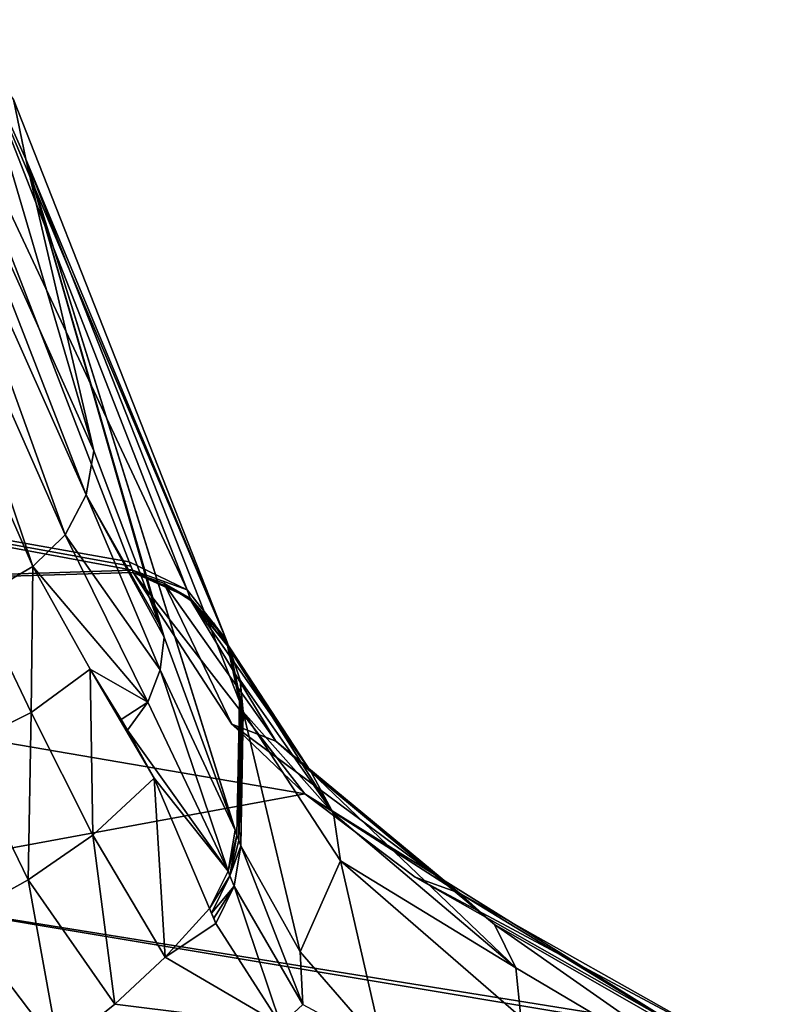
# Model space of a CAD drawing. Header units: millimetres. Extents: x -25 to 25, y -375 to 152.
# Tile 37 of 37: x 13.49 to 18.65, y 137.83 to 144.53. Entities that reach past the tile are written whole.
import ezdxf

# ---------------------------------------------------------------- set-up
doc = ezdxf.new("R2010")
doc.units = ezdxf.units.MM
doc.header["$LTSCALE"] = 65.390593
for name, color, linetype in [('27', 7, 'CONTINUOUS'), ('28', 7, 'CONTINUOUS'), ('29', 7, 'CONTINUOUS'), ('35', 7, 'CONTINUOUS'), ('37', 7, 'CONTINUOUS'), ('39', 7, 'CONTINUOUS'), ('44', 7, 'CONTINUOUS'), ('45', 7, 'CONTINUOUS'), ('46', 7, 'CONTINUOUS'), ('66', 7, 'CONTINUOUS'), ('67', 7, 'CONTINUOUS'), ('68', 7, 'CONTINUOUS'), ('69', 7, 'CONTINUOUS'), ('70', 7, 'CONTINUOUS'), ('89', 7, 'CONTINUOUS'), ('90', 7, 'CONTINUOUS'), ('91', 7, 'CONTINUOUS'), ('92', 7, 'CONTINUOUS')]:
    doc.layers.add(name, color=color, linetype=linetype)

msp = doc.modelspace()

# ---------------------------------------------------------------- linework, layer by layer
at = {"layer": '27', "color": 7, "linetype": 'CONTINUOUS', "true_color": 0xa2afbf}
for points in [[(14.2375, 140.8419, 48.9333), (7.1856, 142.0958, 48.3809), (12.8105, 144.5257, 66.3315), (14.2375, 140.8419, 48.9333)], [(14.2583, 140.7841, 48.6845), (7.1856, 142.0958, 48.3809), (14.2479, 140.813, 48.8086), (14.2583, 140.7841, 48.6845)], [(14.2479, 140.813, 48.8086), (7.1856, 142.0958, 48.3809), (14.2375, 140.8419, 48.9333), (14.2479, 140.813, 48.8086)]]:
    msp.add_3dface(points, dxfattribs=at)
at = {"layer": '28', "color": 7, "linetype": 'CONTINUOUS', "true_color": 0xa2afbf}
for points in [[(7.1856, 142.0958, 48.3809), (14.2583, 140.7841, 48.6845), (7.7631, 140.5774, 42.0225), (7.1856, 142.0958, 48.3809)], [(14.2639, 140.7691, 48.62), (7.7631, 140.5774, 42.0225), (14.2583, 140.7841, 48.6845), (14.2639, 140.7691, 48.62)], [(15.4293, 139.2657, 42.3332), (7.7631, 140.5774, 42.0225), (14.2639, 140.7691, 48.62), (15.4293, 139.2657, 42.3332)], [(14.9337, 139.7378, 44.2728), (15.4293, 139.2657, 42.3332), (14.2639, 140.7691, 48.62), (14.9337, 139.7378, 44.2728)], [(7.7631, 140.5774, 42.0225), (15.4293, 139.2657, 42.3332), (12.0266, 138.6387, 35.7726), (7.7631, 140.5774, 42.0225)], [(12.0266, 138.6387, 35.7726), (15.4293, 139.2657, 42.3332), (17.9747, 137.6821, 36.0224), (12.0266, 138.6387, 35.7726)], [(17.9747, 137.6821, 36.0224), (15.4293, 139.2657, 42.3332), (16.1796, 138.7, 40.046), (17.9747, 137.6821, 36.0224)]]:
    msp.add_3dface(points, dxfattribs=at)
at = {"layer": '29', "color": 7, "linetype": 'CONTINUOUS', "true_color": 0xa2afbf}
for points in [[(10.1865, 137.6071, 30.6016), (12.0266, 138.6387, 35.7726), (18.0882, 137.6264, 35.8053), (10.1865, 137.6071, 30.6016)], [(12.0266, 138.6387, 35.7726), (17.9747, 137.6821, 36.0224), (18.0882, 137.6264, 35.8053), (12.0266, 138.6387, 35.7726)]]:
    msp.add_3dface(points, dxfattribs=at)
at = {"layer": '35', "color": 7, "linetype": 'CONTINUOUS', "true_color": 0xa2afbf}
for points in [[(14.7831, 138.4854, 49.6794), (14.481, 138.1563, 49.9619), (14.8264, 138.3846, 49.2264), (14.7831, 138.4854, 49.6794)], [(14.7965, 138.454, 49.5358), (14.7831, 138.4854, 49.6794), (14.8264, 138.3846, 49.2264), (14.7965, 138.454, 49.5358)], [(14.8112, 138.4194, 49.3807), (14.7965, 138.454, 49.5358), (14.8264, 138.3846, 49.2264), (14.8112, 138.4194, 49.3807)], [(14.481, 138.1563, 49.9619), (15.2671, 137.6945, 46.1964), (14.8264, 138.3846, 49.2264), (14.481, 138.1563, 49.9619)], [(14.1395, 137.8369, 50.2361), (15.2671, 137.6945, 46.1964), (14.481, 138.1563, 49.9619), (14.1395, 137.8369, 50.2361)], [(13.7592, 137.5298, 50.4996), (15.2671, 137.6945, 46.1964), (14.1395, 137.8369, 50.2361), (13.7592, 137.5298, 50.4996)]]:
    msp.add_3dface(points, dxfattribs=at)
at = {"layer": '37', "color": 7, "linetype": 'CONTINUOUS', "true_color": 0xa2afbf}
for points in [[(13.5692, 139.8179, 57.6857), (13.582, 140.8099, 61.1641), (13.2016, 140.5871, 61.2095), (13.5692, 139.8179, 57.6857)], [(13.5692, 139.8179, 57.6857), (13.9718, 140.113, 57.6189), (13.582, 140.8099, 61.1641), (13.5692, 139.8179, 57.6857)], [(13.1077, 139.5885, 57.7878), (13.5692, 139.8179, 57.6857), (13.2016, 140.5871, 61.2095), (13.1077, 139.5885, 57.7878)], [(13.5692, 139.8179, 57.6857), (13.9891, 138.9853, 54.0416), (13.9718, 140.113, 57.6189), (13.5692, 139.8179, 57.6857)], [(13.9891, 138.9853, 54.0416), (14.407, 139.372, 53.7792), (13.9718, 140.113, 57.6189), (13.9891, 138.9853, 54.0416)], [(13.9718, 140.113, 57.6189), (14.407, 139.372, 53.7792), (14.1817, 139.7703, 55.8328), (13.9718, 140.113, 57.6189)], [(13.1077, 139.5885, 57.7878), (13.551, 138.6803, 54.2419), (13.5692, 139.8179, 57.6857), (13.1077, 139.5885, 57.7878)], [(13.551, 138.6803, 54.2419), (13.9891, 138.9853, 54.0416), (13.5692, 139.8179, 57.6857), (13.551, 138.6803, 54.2419)], [(14.407, 139.372, 53.7792), (14.2258, 139.6981, 55.4515), (14.1817, 139.7703, 55.8328), (14.407, 139.372, 53.7792)], [(13.0816, 138.4205, 54.4124), (13.551, 138.6803, 54.2419), (13.1077, 139.5885, 57.7878), (13.0816, 138.4205, 54.4124)], [(13.9891, 138.9853, 54.0416), (14.481, 138.1563, 49.9619), (14.407, 139.372, 53.7792), (13.9891, 138.9853, 54.0416)], [(14.481, 138.1563, 49.9619), (14.7831, 138.4854, 49.6794), (14.407, 139.372, 53.7792), (14.481, 138.1563, 49.9619)], [(13.551, 138.6803, 54.2419), (14.1395, 137.8369, 50.2361), (13.9891, 138.9853, 54.0416), (13.551, 138.6803, 54.2419)], [(14.1395, 137.8369, 50.2361), (14.481, 138.1563, 49.9619), (13.9891, 138.9853, 54.0416), (14.1395, 137.8369, 50.2361)], [(13.0816, 138.4205, 54.4124), (13.7592, 137.5298, 50.4996), (13.551, 138.6803, 54.2419), (13.0816, 138.4205, 54.4124)], [(13.7592, 137.5298, 50.4996), (14.1395, 137.8369, 50.2361), (13.551, 138.6803, 54.2419), (13.7592, 137.5298, 50.4996)], [(13.3341, 137.2323, 50.755), (13.7592, 137.5298, 50.4996), (13.0816, 138.4205, 54.4124), (13.3341, 137.2323, 50.755)]]:
    msp.add_3dface(points, dxfattribs=at)
at = {"layer": '39', "color": 7, "linetype": 'CONTINUOUS', "true_color": 0xa2afbf}
msp.add_3dface([(13.2016, 140.5871, 61.2095), (13.582, 140.8099, 61.1641), (12.3489, 143.6293, 76.2092), (13.2016, 140.5871, 61.2095)], dxfattribs=at)
at = {"layer": '44', "color": 7, "linetype": 'CONTINUOUS', "true_color": 0xa2afbf}
for points in [[(12.7365, 144.4016, 76.111), (13.997, 141.5961, 61.0383), (13.1767, 144.3786, 70.8479), (12.7365, 144.4016, 76.111)], [(13.1767, 144.3786, 70.8479), (13.997, 141.5961, 61.0383), (13.534, 143.577, 66.5746), (13.1767, 144.3786, 70.8479)], [(14.9682, 138.9847, 49.4242), (14.9856, 139.894, 49.2159), (13.534, 143.577, 66.5746), (14.9682, 138.9847, 49.4242)], [(14.9559, 139.019, 49.5708), (14.9682, 138.9847, 49.4242), (13.534, 143.577, 66.5746), (14.9559, 139.019, 49.5708)], [(14.4748, 140.3306, 55.3242), (14.9559, 139.019, 49.5708), (13.534, 143.577, 66.5746), (14.4748, 140.3306, 55.3242)], [(14.4433, 140.4163, 55.7008), (14.4748, 140.3306, 55.3242), (13.534, 143.577, 66.5746), (14.4433, 140.4163, 55.7008)], [(13.997, 141.5961, 61.0383), (14.4433, 140.4163, 55.7008), (13.534, 143.577, 66.5746), (13.997, 141.5961, 61.0383)]]:
    msp.add_3dface(points, dxfattribs=at)
at = {"layer": '45', "color": 7, "linetype": 'CONTINUOUS', "true_color": 0xa2afbf}
for points in [[(14.9856, 139.894, 49.2159), (14.9682, 138.9847, 49.4242), (14.9814, 138.948, 49.2694), (14.9856, 139.894, 49.2159)], [(14.996, 139.8654, 49.0927), (14.9856, 139.894, 49.2159), (14.9814, 138.948, 49.2694), (14.996, 139.8654, 49.0927)], [(15.0065, 139.8372, 48.97), (14.996, 139.8654, 49.0927), (14.9814, 138.948, 49.2694), (15.0065, 139.8372, 48.97)], [(14.9952, 138.9116, 49.1153), (15.0065, 139.8372, 48.97), (14.9814, 138.948, 49.2694), (14.9952, 138.9116, 49.1153)], [(15.0121, 139.8225, 48.9059), (15.0065, 139.8372, 48.97), (14.9952, 138.9116, 49.1153), (15.0121, 139.8225, 48.9059)]]:
    msp.add_3dface(points, dxfattribs=at)
at = {"layer": '46', "color": 7, "linetype": 'CONTINUOUS', "true_color": 0xa2afbf}
for points in [[(15.0121, 139.8225, 48.9059), (14.9952, 138.9116, 49.1153), (15.3991, 138.1917, 46.1432), (15.0121, 139.8225, 48.9059)], [(15.6729, 138.8108, 44.6642), (15.0121, 139.8225, 48.9059), (15.3991, 138.1917, 46.1432), (15.6729, 138.8108, 44.6642)], [(15.9629, 137.5419, 43.5903), (15.6729, 138.8108, 44.6642), (15.3991, 138.1917, 46.1432), (15.9629, 137.5419, 43.5903)], [(16.899, 137.7484, 40.5521), (15.6729, 138.8108, 44.6642), (15.9629, 137.5419, 43.5903), (16.899, 137.7484, 40.5521)]]:
    msp.add_3dface(points, dxfattribs=at)
at = {"layer": '66', "color": 7, "linetype": 'CONTINUOUS', "true_color": 0xa2afbf}
for points in [[(15.4161, 137.833, 45.8678), (14.9952, 138.9116, 49.1153), (14.9494, 138.6371, 49.177), (15.4161, 137.833, 45.8678)], [(15.3991, 138.1917, 46.1432), (14.9952, 138.9116, 49.1153), (15.4161, 137.833, 45.8678), (15.3991, 138.1917, 46.1432)], [(14.8264, 138.3846, 49.2264), (15.2671, 137.6945, 46.1964), (14.9494, 138.6371, 49.177), (14.8264, 138.3846, 49.2264)], [(15.2671, 137.6945, 46.1964), (15.4161, 137.833, 45.8678), (14.9494, 138.6371, 49.177), (15.2671, 137.6945, 46.1964)], [(15.9629, 137.5419, 43.5903), (15.3991, 138.1917, 46.1432), (15.4161, 137.833, 45.8678), (15.9629, 137.5419, 43.5903)]]:
    msp.add_3dface(points, dxfattribs=at)
at = {"layer": '67', "color": 7, "linetype": 'CONTINUOUS', "true_color": 0xa2afbf}
for points in [[(14.9814, 138.948, 49.2694), (14.9682, 138.9847, 49.4242), (14.9216, 138.7079, 49.486), (14.9814, 138.948, 49.2694)], [(14.9952, 138.9116, 49.1153), (14.9814, 138.948, 49.2694), (14.9216, 138.7079, 49.486), (14.9952, 138.9116, 49.1153)], [(14.9494, 138.6371, 49.177), (14.9952, 138.9116, 49.1153), (14.9216, 138.7079, 49.486), (14.9494, 138.6371, 49.177)], [(14.7965, 138.454, 49.5358), (14.9494, 138.6371, 49.177), (14.9216, 138.7079, 49.486), (14.7965, 138.454, 49.5358)], [(14.7965, 138.454, 49.5358), (14.8112, 138.4194, 49.3807), (14.9494, 138.6371, 49.177), (14.7965, 138.454, 49.5358)], [(14.8112, 138.4194, 49.3807), (14.8264, 138.3846, 49.2264), (14.9494, 138.6371, 49.177), (14.8112, 138.4194, 49.3807)]]:
    msp.add_3dface(points, dxfattribs=at)
at = {"layer": '68', "color": 7, "linetype": 'CONTINUOUS', "true_color": 0xa2afbf}
for points in [[(14.9682, 138.9847, 49.4242), (14.9559, 139.019, 49.5708), (14.9091, 138.7406, 49.6311), (14.9682, 138.9847, 49.4242)], [(14.9216, 138.7079, 49.486), (14.9682, 138.9847, 49.4242), (14.9091, 138.7406, 49.6311), (14.9216, 138.7079, 49.486)], [(14.7831, 138.4854, 49.6794), (14.9216, 138.7079, 49.486), (14.9091, 138.7406, 49.6311), (14.7831, 138.4854, 49.6794)], [(14.7831, 138.4854, 49.6794), (14.7965, 138.454, 49.5358), (14.9216, 138.7079, 49.486), (14.7831, 138.4854, 49.6794)]]:
    msp.add_3dface(points, dxfattribs=at)
at = {"layer": '69', "color": 7, "linetype": 'CONTINUOUS', "true_color": 0xa2afbf}
for points in [[(14.4433, 140.4163, 55.7008), (13.997, 141.5961, 61.0383), (13.9443, 141.2967, 61.0949), (14.4433, 140.4163, 55.7008)], [(13.8014, 141.026, 61.1381), (14.4474, 140.1068, 55.3459), (13.9443, 141.2967, 61.0949), (13.8014, 141.026, 61.1381)], [(14.4748, 140.3306, 55.3242), (14.4433, 140.4163, 55.7008), (13.9443, 141.2967, 61.0949), (14.4748, 140.3306, 55.3242)], [(14.4474, 140.1068, 55.3459), (14.4748, 140.3306, 55.3242), (13.9443, 141.2967, 61.0949), (14.4474, 140.1068, 55.3459)], [(13.582, 140.8099, 61.1641), (14.3638, 139.8891, 55.3884), (13.8014, 141.026, 61.1381), (13.582, 140.8099, 61.1641)], [(14.3638, 139.8891, 55.3884), (14.4474, 140.1068, 55.3459), (13.8014, 141.026, 61.1381), (14.3638, 139.8891, 55.3884)], [(13.582, 140.8099, 61.1641), (13.9718, 140.113, 57.6189), (14.3638, 139.8891, 55.3884), (13.582, 140.8099, 61.1641)], [(14.9559, 139.019, 49.5708), (14.4748, 140.3306, 55.3242), (14.4474, 140.1068, 55.3459), (14.9559, 139.019, 49.5708)], [(13.9718, 140.113, 57.6189), (14.1817, 139.7703, 55.8328), (14.3638, 139.8891, 55.3884), (13.9718, 140.113, 57.6189)], [(14.3638, 139.8891, 55.3884), (14.9091, 138.7406, 49.6311), (14.4474, 140.1068, 55.3459), (14.3638, 139.8891, 55.3884)], [(14.9091, 138.7406, 49.6311), (14.9559, 139.019, 49.5708), (14.4474, 140.1068, 55.3459), (14.9091, 138.7406, 49.6311)], [(14.1817, 139.7703, 55.8328), (14.2258, 139.6981, 55.4515), (14.3638, 139.8891, 55.3884), (14.1817, 139.7703, 55.8328)], [(14.2258, 139.6981, 55.4515), (14.9091, 138.7406, 49.6311), (14.3638, 139.8891, 55.3884), (14.2258, 139.6981, 55.4515)], [(14.2258, 139.6981, 55.4515), (14.407, 139.372, 53.7792), (14.9091, 138.7406, 49.6311), (14.2258, 139.6981, 55.4515)], [(14.407, 139.372, 53.7792), (14.7831, 138.4854, 49.6794), (14.9091, 138.7406, 49.6311), (14.407, 139.372, 53.7792)]]:
    msp.add_3dface(points, dxfattribs=at)
at = {"layer": '70', "color": 7, "linetype": 'CONTINUOUS', "true_color": 0xa2afbf}
for points in [[(13.9443, 141.2967, 61.0949), (12.7365, 144.4016, 76.111), (12.688, 144.1103, 76.1562), (13.9443, 141.2967, 61.0949)], [(13.997, 141.5961, 61.0383), (12.7365, 144.4016, 76.111), (13.9443, 141.2967, 61.0949), (13.997, 141.5961, 61.0383)], [(12.5548, 143.845, 76.19), (13.8014, 141.026, 61.1381), (12.688, 144.1103, 76.1562), (12.5548, 143.845, 76.19)], [(13.8014, 141.026, 61.1381), (13.9443, 141.2967, 61.0949), (12.688, 144.1103, 76.1562), (13.8014, 141.026, 61.1381)], [(12.3489, 143.6293, 76.2092), (13.582, 140.8099, 61.1641), (12.5548, 143.845, 76.19), (12.3489, 143.6293, 76.2092)], [(13.582, 140.8099, 61.1641), (13.8014, 141.026, 61.1381), (12.5548, 143.845, 76.19), (13.582, 140.8099, 61.1641)]]:
    msp.add_3dface(points, dxfattribs=at)
at = {"layer": '89', "color": 7, "linetype": 'CONTINUOUS', "true_color": 0xa2afbf}
for points in [[(14.2375, 140.8419, 48.9333), (12.8105, 144.5257, 66.3315), (14.6295, 140.6522, 49.0101), (14.2375, 140.8419, 48.9333)], [(12.8105, 144.5257, 66.3315), (13.1936, 144.3216, 66.362), (14.6295, 140.6522, 49.0101), (12.8105, 144.5257, 66.3315)], [(13.1767, 144.3786, 70.8479), (13.534, 143.577, 66.5746), (13.4506, 143.9844, 66.4484), (13.1767, 144.3786, 70.8479)], [(13.1936, 144.3216, 66.362), (13.4506, 143.9844, 66.4484), (14.8963, 140.3141, 49.1109), (13.1936, 144.3216, 66.362)], [(14.6295, 140.6522, 49.0101), (13.1936, 144.3216, 66.362), (14.8963, 140.3141, 49.1109), (14.6295, 140.6522, 49.0101)], [(13.4506, 143.9844, 66.4484), (13.534, 143.577, 66.5746), (14.8963, 140.3141, 49.1109), (13.4506, 143.9844, 66.4484)], [(13.534, 143.577, 66.5746), (14.9856, 139.894, 49.2159), (14.8963, 140.3141, 49.1109), (13.534, 143.577, 66.5746)]]:
    msp.add_3dface(points, dxfattribs=at)
at = {"layer": '90', "color": 7, "linetype": 'CONTINUOUS', "true_color": 0xa2afbf}
for points in [[(14.2583, 140.7841, 48.6845), (14.2479, 140.813, 48.8086), (14.2375, 140.8419, 48.9333), (14.2583, 140.7841, 48.6845)], [(14.2583, 140.7841, 48.6845), (14.2375, 140.8419, 48.9333), (14.6295, 140.6522, 49.0101), (14.2583, 140.7841, 48.6845)], [(14.2583, 140.7841, 48.6845), (14.6295, 140.6522, 49.0101), (14.6503, 140.5948, 48.7625), (14.2583, 140.7841, 48.6845)], [(14.6295, 140.6522, 49.0101), (14.8963, 140.3141, 49.1109), (14.6503, 140.5948, 48.7625), (14.6295, 140.6522, 49.0101)], [(14.6503, 140.5948, 48.7625), (14.8963, 140.3141, 49.1109), (14.9171, 140.2571, 48.8643), (14.6503, 140.5948, 48.7625)], [(14.8963, 140.3141, 49.1109), (14.9856, 139.894, 49.2159), (14.9171, 140.2571, 48.8643), (14.8963, 140.3141, 49.1109)], [(14.9856, 139.894, 49.2159), (14.996, 139.8654, 49.0927), (14.9171, 140.2571, 48.8643), (14.9856, 139.894, 49.2159)], [(14.996, 139.8654, 49.0927), (15.0065, 139.8372, 48.97), (14.9171, 140.2571, 48.8643), (14.996, 139.8654, 49.0927)]]:
    msp.add_3dface(points, dxfattribs=at)
at = {"layer": '91', "color": 7, "linetype": 'CONTINUOUS', "true_color": 0xa2afbf}
for points in [[(14.2639, 140.7691, 48.62), (14.2583, 140.7841, 48.6845), (14.6503, 140.5948, 48.7625), (14.2639, 140.7691, 48.62)], [(14.2639, 140.7691, 48.62), (14.6503, 140.5948, 48.7625), (14.4711, 140.6961, 48.6551), (14.2639, 140.7691, 48.62)], [(14.4711, 140.6961, 48.6551), (14.6503, 140.5948, 48.7625), (14.6558, 140.5799, 48.6982), (14.4711, 140.6961, 48.6551)], [(14.6503, 140.5948, 48.7625), (14.9171, 140.2571, 48.8643), (14.6558, 140.5799, 48.6982), (14.6503, 140.5948, 48.7625)], [(14.6558, 140.5799, 48.6982), (14.9171, 140.2571, 48.8643), (14.8088, 140.4261, 48.7474), (14.6558, 140.5799, 48.6982)], [(14.8088, 140.4261, 48.7474), (14.9171, 140.2571, 48.8643), (14.9225, 140.2424, 48.8002), (14.8088, 140.4261, 48.7474)], [(14.9171, 140.2571, 48.8643), (15.0065, 139.8372, 48.97), (14.9225, 140.2424, 48.8002), (14.9171, 140.2571, 48.8643)], [(14.9225, 140.2424, 48.8002), (15.0065, 139.8372, 48.97), (14.9915, 140.0378, 48.8539), (14.9225, 140.2424, 48.8002)], [(15.0065, 139.8372, 48.97), (15.0121, 139.8225, 48.9059), (14.9915, 140.0378, 48.8539), (15.0065, 139.8372, 48.97)]]:
    msp.add_3dface(points, dxfattribs=at)
at = {"layer": '92', "color": 7, "linetype": 'CONTINUOUS', "true_color": 0xa2afbf}
for points in [[(14.9337, 139.7378, 44.2728), (14.2639, 140.7691, 48.62), (14.4711, 140.6961, 48.6551), (14.9337, 139.7378, 44.2728)], [(14.9337, 139.7378, 44.2728), (14.4711, 140.6961, 48.6551), (15.2337, 139.6222, 44.3684), (14.9337, 139.7378, 44.2728)], [(14.4711, 140.6961, 48.6551), (14.6558, 140.5799, 48.6982), (15.2337, 139.6222, 44.3684), (14.4711, 140.6961, 48.6551)], [(14.6558, 140.5799, 48.6982), (14.8088, 140.4261, 48.7474), (15.4733, 139.412, 44.4734), (14.6558, 140.5799, 48.6982)], [(14.6558, 140.5799, 48.6982), (15.4733, 139.412, 44.4734), (15.2337, 139.6222, 44.3684), (14.6558, 140.5799, 48.6982)], [(14.8088, 140.4261, 48.7474), (14.9225, 140.2424, 48.8002), (15.4733, 139.412, 44.4734), (14.8088, 140.4261, 48.7474)], [(14.9225, 140.2424, 48.8002), (14.9915, 140.0378, 48.8539), (15.6254, 139.131, 44.5758), (14.9225, 140.2424, 48.8002)], [(14.9225, 140.2424, 48.8002), (15.6254, 139.131, 44.5758), (15.4733, 139.412, 44.4734), (14.9225, 140.2424, 48.8002)], [(14.9915, 140.0378, 48.8539), (15.0121, 139.8225, 48.9059), (15.6254, 139.131, 44.5758), (14.9915, 140.0378, 48.8539)], [(15.0121, 139.8225, 48.9059), (15.6729, 138.8108, 44.6642), (15.6254, 139.131, 44.5758), (15.0121, 139.8225, 48.9059)], [(15.4293, 139.2657, 42.3332), (14.9337, 139.7378, 44.2728), (16.4818, 138.5908, 40.186), (15.4293, 139.2657, 42.3332)], [(16.4818, 138.5908, 40.186), (14.9337, 139.7378, 44.2728), (15.2337, 139.6222, 44.3684), (16.4818, 138.5908, 40.186)], [(16.7201, 138.3766, 40.3283), (16.4818, 138.5908, 40.186), (15.2337, 139.6222, 44.3684), (16.7201, 138.3766, 40.3283)], [(15.4733, 139.412, 44.4734), (16.7201, 138.3766, 40.3283), (15.2337, 139.6222, 44.3684), (15.4733, 139.412, 44.4734)], [(16.8651, 138.0838, 40.4556), (16.7201, 138.3766, 40.3283), (15.4733, 139.412, 44.4734), (16.8651, 138.0838, 40.4556)], [(15.6254, 139.131, 44.5758), (16.8651, 138.0838, 40.4556), (15.4733, 139.412, 44.4734), (15.6254, 139.131, 44.5758)], [(16.1796, 138.7, 40.046), (15.4293, 139.2657, 42.3332), (16.4818, 138.5908, 40.186), (16.1796, 138.7, 40.046)], [(15.6729, 138.8108, 44.6642), (16.8651, 138.0838, 40.4556), (15.6254, 139.131, 44.5758), (15.6729, 138.8108, 44.6642)], [(15.6729, 138.8108, 44.6642), (16.899, 137.7484, 40.5521), (16.8651, 138.0838, 40.4556), (15.6729, 138.8108, 44.6642)], [(17.9747, 137.6821, 36.0224), (16.1796, 138.7, 40.046), (18.2818, 137.5757, 36.2134), (17.9747, 137.6821, 36.0224)], [(16.1796, 138.7, 40.046), (16.4818, 138.5908, 40.186), (18.2818, 137.5757, 36.2134), (16.1796, 138.7, 40.046)], [(16.4818, 138.5908, 40.186), (16.7201, 138.3766, 40.3283), (18.5174, 137.3466, 36.398), (16.4818, 138.5908, 40.186)], [(18.2818, 137.5757, 36.2134), (16.4818, 138.5908, 40.186), (18.5174, 137.3466, 36.398), (18.2818, 137.5757, 36.2134)], [(16.7201, 138.3766, 40.3283), (16.8651, 138.0838, 40.4556), (18.6482, 137.0274, 36.5498), (16.7201, 138.3766, 40.3283)], [(18.5174, 137.3466, 36.398), (16.7201, 138.3766, 40.3283), (18.6482, 137.0274, 36.5498), (18.5174, 137.3466, 36.398)], [(16.8651, 138.0838, 40.4556), (16.899, 137.7484, 40.5521), (18.6482, 137.0274, 36.5498), (16.8651, 138.0838, 40.4556)]]:
    msp.add_3dface(points, dxfattribs=at)

doc.saveas('drawing.dxf')
